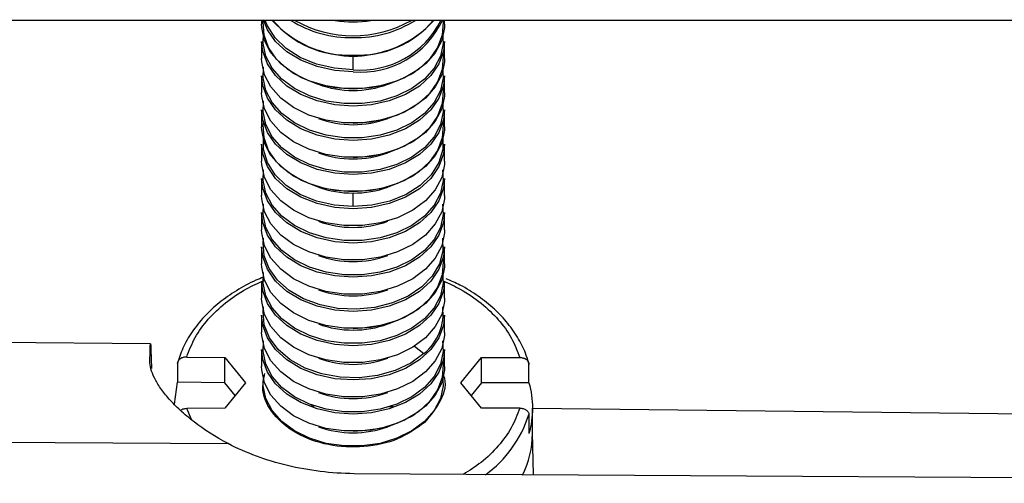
# Model space of a CAD drawing. Header units: millimetres. Extents: x -103 to 103, y -108 to 42.
# Tile 25 of 27: x -19 to 36, y -27 to -1. Entities that reach past the tile are written whole.
import ezdxf

# ---------------------------------------------------------------- set-up
doc = ezdxf.new("R2010")
doc.units = ezdxf.units.MM

msp = doc.modelspace()

# ---------------------------------------------------------------- linework, layer by layer
at = {"color": 7, "linetype": 'Continuous', "lineweight": 25}
for p, q in [((86.2, -1.5), (-86.2, -1.5)), ((-5.1, -1.5), (-5.1, -1.719)), ((5.1, -1.719), (5.1, -1.5)), ((-5.1, -2.677), (-5.1, -3.628)), ((5.1, -3.628), (5.1, -2.677)), ((0, -4.252), (0, -3.494)), ((-5.1, -4.586), (-5.1, -5.537)), ((5.1, -5.537), (5.1, -4.586)), ((-5.1, -6.495), (-5.1, -7.446)), ((5.1, -7.446), (5.1, -6.495)), ((-5.1, -8.404), (-5.1, -9.356)), ((5.1, -9.356), (5.1, -8.404)), ((-5.1, -10.313), (-5.1, -11.265)), ((5.1, -11.265), (5.1, -10.313)), ((0, -11.889), (0, -11.131)), ((-5.1, -12.223), (-5.1, -13.174)), ((5.1, -13.174), (5.1, -12.223)), ((-5.1, -14.132), (-5.1, -15.083)), ((5.1, -15.083), (5.1, -14.132)), ((-5.1, -16.041), (-5.1, -16.992)), ((5.1, -16.992), (5.1, -16.041)), ((-5.1, -17.95), (-5.1, -18.902)), ((5.1, -18.902), (5.1, -17.95)), ((-11.297, -19.534), (-30.5, -19.366)), ((-9.279, -20.274), (-7.155, -20.3)), ((-7.155, -20.3), (-6, -21.714)), ((-7.155, -21.714), (-7.155, -20.3)), ((-5.1, -19.859), (-5.1, -20.811)), ((5.1, -20.811), (5.1, -19.859)), ((6, -21.714), (7.155, -20.3)), ((7.155, -20.3), (9.287, -20.3)), ((7.155, -21.714), (7.155, -20.3)), ((-9.788, -20.621), (-9.788, -21.681)), ((9.798, -21.714), (9.798, -20.653)), ((-9.967, -22.904), (-9.788, -21.681)), ((-7.155, -21.714), (-9.788, -21.681)), ((-6, -21.714), (-7.155, -23.128)), ((-6.577, -22.421), (-7.155, -21.714)), ((7.155, -23.128), (6, -21.714)), ((7.155, -21.714), (6.577, -22.421)), ((9.798, -21.714), (7.155, -21.714)), ((-2.381, -22.989), (-2.18, -22.991)), ((1.935, -23.037), (2.224, -23.04)), ((-7.155, -23.128), (-9.279, -23.154)), ((9.287, -23.128), (7.155, -23.128)), ((9.798, -23.482), (9.798, -24.542)), ((10, -24.542), (10, -23.128)), ((10.003, -23.127), (86.611, -23.981)), ((10.058, -26.844), (10, -24.481)), ((-30.5, -24.949), (-6.966, -25.103)), ((86.7, -27.318), (0.053, -26.782))]:
    msp.add_line(p, q, dxfattribs=at)
at = {"color": 8, "linetype": 'Continuous', "lineweight": 25}
for p, q in [((3.421, -19.664), (3.948, -20.081)), ((-9.016, -23.754), (-9.279, -23.154))]:
    msp.add_line(p, q, dxfattribs=at)
at = {"color": 7, "linetype": 'Continuous', "lineweight": 25, "flags": 128}
for points in [[(0, -5.341), (-1.012, -5.268), (-1.982, -5.053), (-2.871, -4.704), (-3.642, -4.235), (-4.265, -3.667), (-4.712, -3.021), (-4.967, -2.325), (-5.019, -1.607), (-5.009, -1.5)], [(0, -4.374), (-1.027, -4.3), (-2.011, -4.081), (-2.913, -3.727), (-3.696, -3.252), (-4.328, -2.675), (-4.783, -2.02), (-5.004, -1.463)], [(0, -4.252), (-1.045, -4.175), (-2.044, -3.945), (-2.954, -3.574), (-3.734, -3.077), (-4.352, -2.476), (-4.779, -1.797), (-4.896, -1.5)], [(0.562, -1.5), (0, -1.522), (-0.562, -1.5)], [(5.004, -1.463), (5.019, -1.607), (4.967, -2.325), (4.712, -3.021), (4.265, -3.667), (3.642, -4.235), (2.871, -4.704), (1.982, -5.053), (1.012, -5.268), (0, -5.341)], [(5.1, -1.719), (5.093, -1.902), (4.937, -2.623), (4.579, -3.307), (4.033, -3.926), (3.322, -4.455), (2.475, -4.872), (1.527, -5.16), (0.516, -5.307), (-0.516, -5.307), (-1.527, -5.16), (-2.475, -4.872), (-3.322, -4.455), (-4.033, -3.926), (-4.579, -3.307), (-4.937, -2.623), (-5.093, -1.902), (-5.1, -1.719)], [(0, -6.283), (-1.027, -6.209), (-2.011, -5.991), (-2.913, -5.637), (-3.696, -5.161), (-4.328, -4.584), (-4.783, -3.929), (-5.041, -3.223), (-5.1, -2.677)], [(4.992, -2.198), (5.019, -2.788), (4.865, -3.499), (4.512, -4.173), (3.974, -4.783), (3.273, -5.304), (2.439, -5.715), (1.504, -5.999), (0.508, -6.143), (-0.508, -6.143), (-1.504, -5.999), (-2.439, -5.715), (-3.273, -5.304), (-3.974, -4.783), (-4.512, -4.173), (-4.865, -3.499), (-5.019, -2.788), (-4.992, -2.198)], [(5.1, -2.677), (5.041, -3.223), (4.783, -3.929), (4.328, -4.584), (3.696, -5.161), (2.913, -5.637), (2.011, -5.991), (1.027, -6.209), (0, -6.283)], [(5.1, -3.628), (5.093, -3.811), (4.937, -4.532), (4.579, -5.216), (4.033, -5.835), (3.322, -6.364), (2.475, -6.781), (1.527, -7.069), (0.516, -7.216), (-0.516, -7.216), (-1.527, -7.069), (-2.475, -6.781), (-3.322, -6.364), (-4.033, -5.835), (-4.579, -5.216), (-4.937, -4.532), (-5.093, -3.811), (-5.1, -3.628)], [(5.004, -3.372), (5.019, -3.517), (4.967, -4.235), (4.712, -4.931), (4.265, -5.576), (3.642, -6.145), (2.871, -6.613), (1.982, -6.962), (1.012, -7.177), (0, -7.25)], [(4.992, -4.107), (5.019, -4.697), (4.865, -5.408), (4.512, -6.082), (3.974, -6.693), (3.273, -7.214), (2.439, -7.624), (1.504, -7.908), (0.508, -8.053), (-0.508, -8.053), (-1.504, -7.908), (-2.439, -7.624), (-3.273, -7.214), (-3.974, -6.693), (-4.512, -6.082), (-4.865, -5.408), (-5.019, -4.697), (-4.992, -4.107)], [(0, -8.192), (-1.027, -8.118), (-2.011, -7.9), (-2.913, -7.546), (-3.696, -7.07), (-4.328, -6.493), (-4.783, -5.838), (-5.041, -5.132), (-5.1, -4.586)], [(5.1, -4.586), (5.041, -5.132), (4.783, -5.838), (4.328, -6.493), (3.696, -7.07), (2.913, -7.546), (2.011, -7.9), (1.027, -8.118), (0, -8.192)], [(5.004, -5.281), (5.019, -5.426), (4.967, -6.144), (4.712, -6.84), (4.265, -7.485), (3.642, -8.054), (2.871, -8.522), (1.982, -8.871), (1.012, -9.086), (0, -9.159)], [(5.1, -5.537), (5.093, -5.72), (4.937, -6.441), (4.579, -7.125), (4.033, -7.745), (3.322, -8.274), (2.475, -8.69), (1.527, -8.978), (0.516, -9.125), (-0.516, -9.125), (-1.527, -8.978), (-2.475, -8.69), (-3.322, -8.274), (-4.033, -7.745), (-4.579, -7.125), (-4.937, -6.441), (-5.093, -5.72), (-5.1, -5.537)], [(4.992, -6.016), (5.019, -6.607), (4.865, -7.317), (4.512, -7.992), (3.974, -8.602), (3.273, -9.123), (2.439, -9.534), (1.504, -9.817), (0.508, -9.962), (-0.508, -9.962), (-1.504, -9.817), (-2.439, -9.534), (-3.273, -9.123), (-3.974, -8.602), (-4.512, -7.992), (-4.865, -7.317), (-5.019, -6.607), (-4.992, -6.016)], [(0, -10.101), (-1.027, -10.027), (-2.011, -9.809), (-2.913, -9.455), (-3.696, -8.98), (-4.328, -8.403), (-4.783, -7.748), (-5.041, -7.041), (-5.1, -6.495)], [(5.1, -6.495), (5.041, -7.041), (4.783, -7.748), (4.328, -8.403), (3.696, -8.98), (2.913, -9.455), (2.011, -9.809), (1.027, -10.027), (0, -10.101)], [(5.1, -7.446), (5.093, -7.629), (4.937, -8.35), (4.579, -9.035), (4.033, -9.654), (3.322, -10.183), (2.475, -10.6), (1.527, -10.887), (0.516, -11.034), (-0.516, -11.034), (-1.527, -10.887), (-2.475, -10.6), (-3.322, -10.183), (-4.033, -9.654), (-4.579, -9.035), (-4.937, -8.35), (-5.093, -7.629), (-5.1, -7.446)], [(0, -11.068), (-1.012, -10.996), (-1.982, -10.78), (-2.871, -10.431), (-3.642, -9.963), (-4.265, -9.394), (-4.712, -8.749), (-4.967, -8.053), (-5.019, -7.335), (-5.004, -7.191)], [(5.004, -7.191), (5.019, -7.335), (4.967, -8.053), (4.712, -8.749), (4.265, -9.394), (3.642, -9.963), (2.871, -10.431), (1.982, -10.78), (1.012, -10.996), (0, -11.068)], [(0, -11.889), (-1.045, -11.812), (-2.044, -11.582), (-2.954, -11.211), (-3.734, -10.714), (-4.352, -10.113), (-4.779, -9.434), (-4.998, -8.707), (-4.998, -7.964), (-4.992, -7.925)], [(4.992, -7.925), (4.998, -7.964), (4.998, -8.707), (4.779, -9.434), (4.352, -10.113), (3.734, -10.714), (2.954, -11.211), (2.044, -11.582), (1.045, -11.812), (0, -11.889)], [(0, -12.011), (-1.027, -11.937), (-2.011, -11.718), (-2.913, -11.364), (-3.696, -10.889), (-4.328, -10.312), (-4.783, -9.657), (-5.041, -8.95), (-5.1, -8.404)], [(5.1, -8.404), (5.041, -8.95), (4.783, -9.657), (4.328, -10.312), (3.696, -10.889), (2.913, -11.364), (2.011, -11.718), (1.027, -11.937), (0, -12.011)], [(5.1, -9.356), (5.093, -9.538), (4.937, -10.26), (4.579, -10.944), (4.033, -11.563), (3.322, -12.092), (2.475, -12.509), (1.527, -12.797), (0.516, -12.943), (-0.516, -12.943), (-1.527, -12.797), (-2.475, -12.509), (-3.322, -12.092), (-4.033, -11.563), (-4.579, -10.944), (-4.937, -10.26), (-5.093, -9.538), (-5.1, -9.356)], [(4.992, -9.835), (5.019, -10.425), (4.865, -11.136), (4.512, -11.81), (3.974, -12.42), (3.273, -12.941), (2.439, -13.352), (1.504, -13.635), (0.508, -13.78), (-0.508, -13.78), (-1.504, -13.635), (-2.439, -13.352), (-3.273, -12.941), (-3.974, -12.42), (-4.512, -11.81), (-4.865, -11.136), (-5.019, -10.425), (-4.992, -9.835)], [(0, -13.92), (-1.027, -13.846), (-2.011, -13.627), (-2.913, -13.273), (-3.696, -12.798), (-4.328, -12.221), (-4.783, -11.566), (-5.041, -10.86), (-5.1, -10.313)], [(5.1, -10.313), (5.041, -10.86), (4.783, -11.566), (4.328, -12.221), (3.696, -12.798), (2.913, -13.273), (2.011, -13.627), (1.027, -13.846), (0, -13.92)], [(5.1, -11.265), (5.093, -11.447), (4.937, -12.169), (4.579, -12.853), (4.033, -13.472), (3.322, -14.001), (2.475, -14.418), (1.527, -14.706), (0.516, -14.853), (-0.516, -14.853), (-1.527, -14.706), (-2.475, -14.418), (-3.322, -14.001), (-4.033, -13.472), (-4.579, -12.853), (-4.937, -12.169), (-5.093, -11.447), (-5.1, -11.265)], [(4.992, -11.744), (5.019, -12.334), (4.865, -13.045), (4.512, -13.719), (3.974, -14.329), (3.273, -14.85), (2.439, -15.261), (1.504, -15.545), (0.508, -15.689), (-0.508, -15.689), (-1.504, -15.545), (-2.439, -15.261), (-3.273, -14.85), (-3.974, -14.329), (-4.512, -13.719), (-4.865, -13.045), (-5.019, -12.334), (-4.992, -11.744)], [(0, -15.829), (-1.027, -15.755), (-2.011, -15.537), (-2.913, -15.183), (-3.696, -14.707), (-4.328, -14.13), (-4.783, -13.475), (-5.041, -12.769), (-5.1, -12.223)], [(5.1, -12.223), (5.041, -12.769), (4.783, -13.475), (4.328, -14.13), (3.696, -14.707), (2.913, -15.183), (2.011, -15.537), (1.027, -15.755), (0, -15.829)], [(5.1, -13.174), (5.093, -13.357), (4.937, -14.078), (4.579, -14.762), (4.033, -15.381), (3.322, -15.91), (2.475, -16.327), (1.527, -16.615), (0.516, -16.762), (-0.516, -16.762), (-1.527, -16.615), (-2.475, -16.327), (-3.322, -15.91), (-4.033, -15.381), (-4.579, -14.762), (-4.937, -14.078), (-5.093, -13.357), (-5.1, -13.174)], [(4.992, -13.653), (5.007, -14.363), (4.813, -15.084), (4.414, -15.762), (3.827, -16.367), (3.076, -16.873), (2.194, -17.26), (1.218, -17.511), (0.191, -17.614), (-0.845, -17.566), (-1.845, -17.369), (-2.765, -17.03), (-3.568, -16.565), (-4.219, -15.994), (-4.69, -15.339), (-4.961, -14.631), (-5.02, -13.898), (-4.992, -13.653)], [(0, -17.738), (-1.027, -17.664), (-2.011, -17.446), (-2.913, -17.092), (-3.696, -16.616), (-4.328, -16.039), (-4.783, -15.384), (-5.041, -14.678), (-5.1, -14.132)], [(5.1, -14.132), (5.041, -14.678), (4.783, -15.384), (4.328, -16.039), (3.696, -16.616), (2.913, -17.092), (2.011, -17.446), (1.027, -17.664), (0, -17.738)], [(5.1, -15.083), (5.093, -15.266), (4.937, -15.987), (4.579, -16.671), (4.033, -17.291), (3.322, -17.819), (2.475, -18.236), (1.527, -18.524), (0.516, -18.671), (-0.516, -18.671), (-1.527, -18.524), (-2.475, -18.236), (-3.322, -17.819), (-4.033, -17.291), (-4.579, -16.671), (-4.937, -15.987), (-5.093, -15.266), (-5.1, -15.083)], [(5.004, -14.827), (5.019, -14.972), (4.967, -15.69), (4.712, -16.386), (4.265, -17.031), (3.642, -17.6), (2.871, -18.068), (1.982, -18.417), (1.012, -18.632), (0, -18.705)], [(4.992, -15.562), (5.019, -16.153), (4.865, -16.863), (4.512, -17.537), (3.974, -18.148), (3.273, -18.669), (2.439, -19.079), (1.504, -19.363), (0.508, -19.508), (-0.508, -19.508), (-1.504, -19.363), (-2.439, -19.079), (-3.273, -18.669), (-3.974, -18.148), (-4.512, -17.537), (-4.865, -16.863), (-5.019, -16.153), (-4.992, -15.562)], [(0, -19.647), (-1.027, -19.573), (-2.011, -19.355), (-2.913, -19.001), (-3.696, -18.526), (-4.328, -17.949), (-4.783, -17.293), (-5.041, -16.587), (-5.1, -16.041)], [(5.1, -16.041), (5.041, -16.587), (4.783, -17.293), (4.328, -17.949), (3.696, -18.526), (2.913, -19.001), (2.011, -19.355), (1.027, -19.573), (0, -19.647)], [(5.1, -16.992), (5.093, -17.175), (4.937, -17.896), (4.579, -18.581), (4.033, -19.2), (3.322, -19.729), (2.475, -20.146), (1.527, -20.433), (0.516, -20.58), (-0.516, -20.58), (-1.527, -20.433), (-2.475, -20.146), (-3.322, -19.729), (-4.033, -19.2), (-4.579, -18.581), (-4.937, -17.896), (-5.093, -17.175), (-5.1, -16.992)], [(3.948, -20.081), (3.215, -20.613), (2.341, -21.026), (1.366, -21.301), (0.331, -21.427), (-0.719, -21.399), (-1.738, -21.216), (-2.68, -20.888), (-3.505, -20.428), (-4.177, -19.857), (-4.667, -19.2), (-4.952, -18.485), (-5.021, -17.744), (-4.992, -17.471)], [(0, -21.556), (-1.027, -21.483), (-2.011, -21.264), (-2.913, -20.91), (-3.696, -20.435), (-4.328, -19.858), (-4.783, -19.203), (-5.041, -18.496), (-5.1, -17.95)], [(5.1, -17.95), (5.041, -18.496), (4.783, -19.203), (4.328, -19.858), (3.696, -20.435), (2.913, -20.91), (2.011, -21.264), (1.027, -21.483), (0, -21.556)], [(5.1, -18.902), (5.093, -19.084), (4.937, -19.806), (4.579, -20.49), (4.033, -21.109), (3.322, -21.638), (2.475, -22.055), (1.527, -22.342), (0.516, -22.489), (-0.516, -22.489), (-1.527, -22.342), (-2.475, -22.055), (-3.322, -21.638), (-4.033, -21.109), (-4.579, -20.49), (-4.937, -19.806), (-5.093, -19.084), (-5.1, -18.902)], [(-11.331, -20.504), (-11.322, -19.985), (-11.311, -19.661), (-11.299, -19.536), (-11.285, -19.61), (-11.271, -19.883), (-11.255, -20.353), (-11.241, -20.914)], [(4.992, -19.38), (5.019, -19.971), (4.865, -20.682), (4.512, -21.356), (3.974, -21.966), (3.273, -22.487), (2.439, -22.898), (1.504, -23.181), (0.508, -23.326), (-0.508, -23.326), (-1.504, -23.181), (-2.439, -22.898), (-3.273, -22.487), (-3.974, -21.966), (-4.512, -21.356), (-4.865, -20.682), (-5.019, -19.971), (-4.992, -19.38)], [(0, -23.466), (-1.027, -23.392), (-2.011, -23.173), (-2.913, -22.819), (-3.696, -22.344), (-4.328, -21.767), (-4.783, -21.112), (-5.041, -20.405), (-5.1, -19.859)], [(5.1, -19.859), (5.041, -20.405), (4.783, -21.112), (4.328, -21.767), (3.696, -22.344), (2.913, -22.819), (2.011, -23.173), (1.027, -23.392), (0, -23.466)], [(5.1, -20.811), (5.093, -20.993), (4.937, -21.715), (4.579, -22.399), (4.033, -23.018), (3.322, -23.547), (2.475, -23.964), (1.527, -24.252), (0.516, -24.399), (-0.516, -24.399), (-1.527, -24.252), (-2.475, -23.964), (-3.322, -23.547), (-4.033, -23.018), (-4.579, -22.399), (-4.937, -21.715), (-5.093, -20.993), (-5.1, -20.811)], [(5.004, -20.555), (5.019, -20.699), (4.967, -21.417), (4.712, -22.113), (4.265, -22.759), (3.642, -23.327), (2.871, -23.796), (1.982, -24.145), (1.012, -24.36), (0, -24.433)], [(4.992, -21.29), (5.019, -21.88), (4.865, -22.591), (4.512, -23.265), (3.974, -23.875), (3.273, -24.396), (2.439, -24.807), (1.504, -25.091), (0.508, -25.235), (-0.508, -25.235), (-1.504, -25.091), (-2.439, -24.807), (-3.273, -24.396), (-3.974, -23.875), (-4.512, -23.265), (-4.865, -22.591), (-5.019, -21.88), (-4.992, -21.29)]]:
    msp.add_lwpolyline(points, dxfattribs=at)
at = {"color": 7, "linetype": 'Continuous', "lineweight": 25}
for centre, radius, start, end in [((0, 2.615), 6.102, 222.4086, 317.5914), ((-0.309, 1.993), 5.433, 220.0075, 273.2653), ((-0.107, 3.881), 6.346, 237.9806, 270.9655), ((0, 4.237), 6.594, 240.4681, 299.5319), ((0.418, 0.665), 5.056, 265.2585, 335.1112), ((0.107, 3.881), 6.346, 269.0345, 302.0194), ((0.309, 1.993), 5.433, 266.7347, 319.9925), ((0.415, 0.74), 5.01, 265.249, 333.4399), ((2.149, -17.847), 2.868, 308.85, 7.5355)]:
    msp.add_arc(centre, radius, start, end, dxfattribs=at)
at = {"color": 8, "linetype": 'Continuous', "lineweight": 25}
for centre, radius, start, end in [((0, 4.252), 5.837, 260.2135, 279.7865), ((-0.035, 2.043), 5.537, 249.9317, 270.357), ((0.035, 2.043), 5.537, 269.643, 290.0683), ((0, 0.235), 5.644, 249.9551, 290.0449), ((0, -1.674), 5.644, 249.9551, 290.0449), ((0, -3.583), 5.644, 249.9551, 290.0449), ((-0.035, -5.594), 5.537, 249.9317, 270.357), ((0.035, -5.594), 5.537, 269.643, 290.0683), ((0, -7.402), 5.644, 249.9551, 290.0449), ((0, -9.311), 5.644, 249.9551, 290.0449), ((0, -11.22), 5.644, 249.9559, 290.0441), ((0, -13.129), 5.644, 249.9551, 290.0449), ((0, -15.039), 5.644, 249.9551, 290.0449), ((0, -16.948), 5.644, 249.9551, 290.0449), ((3.415, -21.434), 6.703, 306.2337, 342.2151), ((0, -18.857), 5.644, 249.9551, 290.0449), ((4.714, -24.507), 5.286, 333.6283, 359.6177)]:
    msp.add_arc(centre, radius, start, end, dxfattribs=at)
at = {"color": 7, "linetype": 'Continuous', "lineweight": 25}
for points, knots in [([(-4.992, -15.826), (-5.135, -15.881), (-5.675, -16.088), (-6.517, -16.563), (-7.49, -17.241), (-8.322, -18.016), (-9.001, -18.866), (-9.515, -19.755), (-9.716, -20.373), (-9.812, -20.67)], [0, 0, 0, 0, 0.057654, 0.217066, 0.376538, 0.535904, 0.694912, 0.853224, 1, 1, 1, 1]), ([(9.821, -20.704), (9.77, -20.53), (9.624, -20.04), (9.248, -19.26), (8.65, -18.393), (7.895, -17.592), (6.994, -16.874), (6.087, -16.302), (5.444, -16.021), (5.183, -15.907)], [0, 0, 0, 0, 0.087275, 0.246167, 0.405713, 0.566244, 0.727609, 0.889532, 1, 1, 1, 1]), ([(-9.279, -20.274), (-9.301, -20.274), (-9.344, -20.274), (-9.409, -20.283), (-9.483, -20.299), (-9.562, -20.327), (-9.639, -20.369), (-9.703, -20.422), (-9.751, -20.483), (-9.783, -20.55), (-9.787, -20.597), (-9.788, -20.621)], [0, 0, 0, 0, 0.082169, 0.165314, 0.250758, 0.373184, 0.499874, 0.621224, 0.749285, 0.874058, 1, 1, 1, 1]), ([(9.287, -20.3), (9.31, -20.3), (9.354, -20.301), (9.418, -20.31), (9.475, -20.324), (9.527, -20.34), (9.573, -20.359), (9.612, -20.38), (9.67, -20.416), (9.735, -20.475), (9.788, -20.562), (9.795, -20.623), (9.798, -20.653)], [0, 0, 0, 0, 0.0862968, 0.1676804, 0.2441469, 0.3156942, 0.3823222, 0.4440338, 0.5008348, 0.6728117, 0.8390726, 1, 1, 1, 1]), ([(-6.966, -25.103), (-7.679, -24.727), (-8.311, -24.32), (-9.141, -23.685), (-9.4, -23.468), (-9.867, -23.038), (-10.075, -22.826), (-10.444, -22.41), (-10.604, -22.206), (-10.878, -21.811), (-10.991, -21.62), (-11.255, -21.083), (-11.335, -20.769), (-11.331, -20.504)], [0, 0, 0, 0, 0.25, 0.25, 0.375, 0.375, 0.5, 0.5, 0.625, 0.625, 0.75, 0.75, 1, 1, 1, 1]), ([(3.978, -23.93), (3.508, -24.264), (2.568, -24.934), (0.605, -25.358), (-1.405, -25.251), (-3.22, -24.599), (-4.513, -23.512), (-5.151, -22.289), (-4.989, -21.508), (-4.924, -21.193)], [0, 0, 0, 0, 0.149763, 0.299526, 0.449289, 0.599052, 0.748815, 0.898578, 1, 1, 1, 1]), ([(4.987, -21.202), (5.001, -21.232), (5.226, -21.703), (4.983, -22.735), (4.313, -23.531), (3.978, -23.93)], [0, 0, 0, 0, 0.032819, 0.516409, 1, 1, 1, 1]), ([(-9.279, -23.154), (-9.318, -23.157), (-9.392, -23.161), (-9.51, -23.191), (-9.577, -23.228), (-9.615, -23.25)], [0, 0, 0, 0, 0.317226, 0.602268, 1, 1, 1, 1]), ([(9.287, -23.128), (9.309, -23.129), (9.353, -23.13), (9.418, -23.139), (9.491, -23.156), (9.57, -23.185), (9.648, -23.228), (9.712, -23.282), (9.76, -23.343), (9.792, -23.411), (9.796, -23.458), (9.798, -23.482)], [0, 0, 0, 0, 0.082193, 0.165342, 0.25076, 0.3732, 0.49988, 0.621262, 0.749305, 0.874084, 1, 1, 1, 1]), ([(0.053, -26.782), (-0.584, -26.774), (-1.212, -26.732), (-2.45, -26.58), (-3.06, -26.471), (-4.261, -26.183), (-4.838, -26.008), (-5.94, -25.6), (-6.466, -25.367), (-6.966, -25.103)], [0, 0, 0, 0, 0.25, 0.25, 0.5, 0.5, 0.75, 0.75, 1, 1, 1, 1])]:
    msp.add_open_spline(points, degree=3, knots=knots, dxfattribs=at)
at = {"color": 8, "linetype": 'Continuous', "lineweight": 25}
for points, knots in [([(-9.279, -20.274), (-9.138, -19.907), (-8.856, -19.173), (-8.109, -18.155), (-7.144, -17.242), (-6.087, -16.507), (-5.296, -16.156), (-4.959, -16.006)], [0, 0, 0, 0, 0.211013, 0.422026, 0.633039, 0.844052, 1, 1, 1, 1]), ([(5.017, -16.033), (5.344, -16.179), (6.124, -16.529), (7.169, -17.262), (8.129, -18.178), (8.87, -19.198), (9.148, -19.933), (9.287, -20.3)], [0, 0, 0, 0, 0.152505, 0.364379, 0.576253, 0.788126, 1, 1, 1, 1]), ([(9.287, -23.128), (9.148, -23.496), (8.871, -24.232), (8.123, -25.249), (7.227, -26.135), (6.486, -26.604), (6.146, -26.82)], [0, 0, 0, 0, 0.259915, 0.519831, 0.779746, 1, 1, 1, 1])]:
    msp.add_open_spline(points, degree=3, knots=knots, dxfattribs=at)
at = {"color": 7, "linetype": 'Continuous', "lineweight": 25}
msp.add_open_spline([(9.798, -21.714), (10.066, -22.644), (10.066, -23.612), (9.798, -24.542)], degree=3, dxfattribs=at)

doc.saveas('drawing.dxf')
